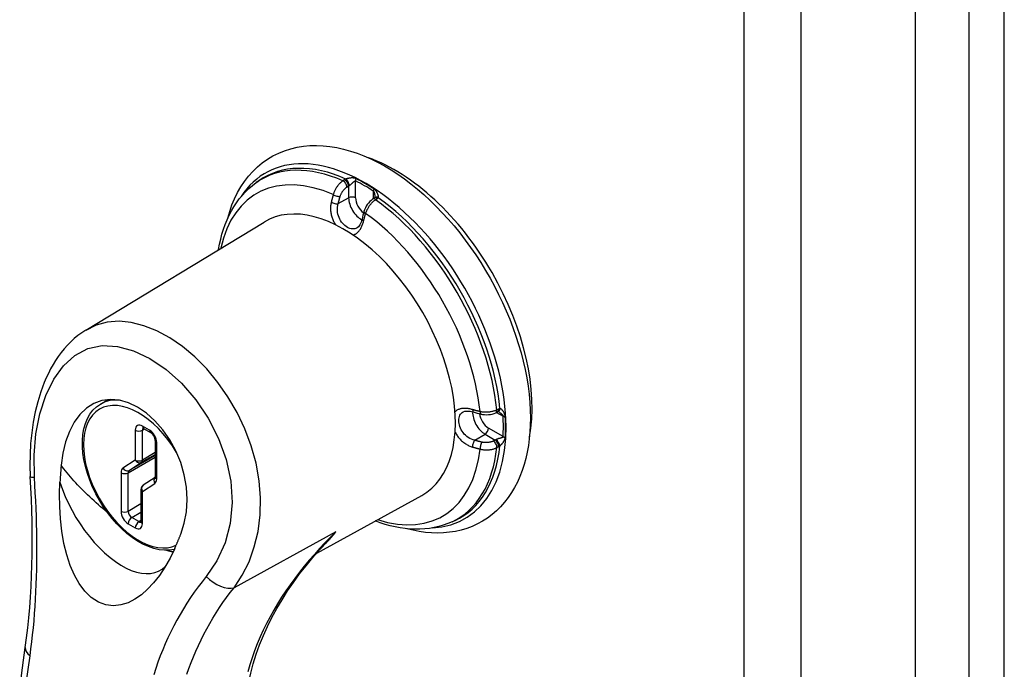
# Model space of a CAD drawing. Header units: inches. Extents: x 209.8 to 247.2, y 62.9 to 133.3.
# Tile 5 of 7: x 232.1 to 236, y 86.7 to 89.3. Entities that reach past the tile are written whole.
import ezdxf

# ---------------------------------------------------------------- set-up
doc = ezdxf.new("R2010")
doc.units = ezdxf.units.IN
doc.header["$MEASUREMENT"] = 0
doc.layers.add('Visible Edges(ANSI)', color=7, linetype='Continuous', lineweight=25)
doc.layers.add('Visible Tangent Edges(ANSI)', color=7, linetype='Continuous', lineweight=25)

msp = doc.modelspace()

# ---------------------------------------------------------------- linework, layer by layer
at = {"layer": 'Visible Edges(ANSI)'}
for p, q in [((235.6508, 111.8192), (235.6508, 63.2531)), ((233.0394, 88.6513), (233.0501, 88.6588)), ((233.5063, 88.5897), (233.5001, 88.5854)), ((233.5079, 88.591), (233.5063, 88.5897)), ((232.3635, 88.0668), (233.07, 88.4951)), ((232.4219, 87.7743), (232.4524, 87.7919)), ((233.9882, 87.7399), (233.9951, 87.7432)), ((233.997, 87.7439), (233.9951, 87.7432)), ((232.5925, 87.678), (232.6207, 87.6617)), ((232.639, 87.63), (232.639, 87.4861)), ((232.6388, 87.4839), (232.5914, 87.4526)), ((232.5825, 87.4359), (232.5825, 87.3086)), ((233.2787, 87.184), (233.695, 87.4126)), ((233.815, 87.308), (233.8268, 87.3135))]:
    msp.add_line(p, q, dxfattribs=at)
at = {"layer": 'Visible Edges(ANSI)', "flags": 128}
for points in [[(232.9262, 88.5102), (232.934, 88.5369), (232.9431, 88.5627), (232.9535, 88.5875), (232.9653, 88.6114), (232.9784, 88.6342), (232.9928, 88.6559), (233.0085, 88.6763), (233.0255, 88.6954), (233.0438, 88.7131), (233.0633, 88.7293), (233.0839, 88.7439), (233.1056, 88.7569), (233.1283, 88.7681), (233.1518, 88.7776), (233.176, 88.7853), (233.2008, 88.7912), (233.2262, 88.7952), (233.252, 88.7975), (233.2782, 88.7981), (233.3046, 88.797), (233.3313, 88.7942), (233.3582, 88.7898), (233.3851, 88.7838), (233.4121, 88.7763), (233.4391, 88.7673), (233.4662, 88.7569), (233.4932, 88.745), (233.5201, 88.7317), (233.5469, 88.7171), (233.5735, 88.7012), (233.5999, 88.6841), (233.6262, 88.6657), (233.6521, 88.6461), (233.6778, 88.6254), (233.7031, 88.6036), (233.728, 88.5807), (233.7525, 88.5568), (233.7765, 88.5319), (233.8001, 88.5061), (233.8231, 88.4794), (233.8455, 88.4519), (233.8673, 88.4236), (233.8885, 88.3946), (233.909, 88.3649), (233.9287, 88.3346), (233.9477, 88.3037), (233.9659, 88.2724), (233.9832, 88.2406), (233.9997, 88.2084), (234.0153, 88.1758), (234.03, 88.143), (234.0437, 88.11), (234.0564, 88.0769), (234.0681, 88.0436), (234.0788, 88.0103), (234.0885, 87.977), (234.0971, 87.9438), (234.1046, 87.9108), (234.111, 87.8779), (234.1163, 87.8453), (234.1204, 87.813), (234.1233, 87.7811), (234.1251, 87.7495), (234.1257, 87.7184)], [(232.8902, 88.386), (232.8938, 88.4068), (232.8983, 88.4272), (232.9034, 88.4471), (232.9093, 88.4666), (232.916, 88.4855), (232.9234, 88.5039), (232.9316, 88.5218), (232.9406, 88.539), (232.9503, 88.5557), (232.9608, 88.5716), (232.9721, 88.5869), (232.9841, 88.6014), (232.9969, 88.6152), (233.0104, 88.6281), (233.0246, 88.6402), (233.0394, 88.6513)], [(233.5001, 88.5854), (233.4942, 88.5809), (233.4888, 88.5758), (233.4838, 88.5702), (233.4792, 88.5641), (233.4751, 88.5576), (233.4715, 88.5508), (233.4685, 88.5438), (233.4661, 88.5366)], [(233.5089, 88.5968), (233.5085, 88.5928), (233.5078, 88.5909)], [(233.4583, 88.5071), (233.4565, 88.5004), (233.4544, 88.4943), (233.452, 88.4888), (233.4494, 88.4839), (233.4466, 88.4798), (233.4439, 88.4765), (233.4385, 88.4721)], [(232.3635, 88.0668), (232.3477, 88.0565), (232.3325, 88.0454), (232.3179, 88.0334), (232.304, 88.0206), (232.2907, 88.0071), (232.2781, 87.993), (232.2662, 87.9782), (232.2549, 87.9628), (232.2441, 87.9468), (232.234, 87.9303), (232.2245, 87.9133), (232.2156, 87.8959), (232.2072, 87.878), (232.1994, 87.8598), (232.1922, 87.8413), (232.1855, 87.8223), (232.1736, 87.7835), (232.1636, 87.7433), (232.1556, 87.7022), (232.1495, 87.6603), (232.1452, 87.6176), (232.1429, 87.5743), (232.1425, 87.5306), (232.1439, 87.4868)], [(232.7402, 87.2588), (232.7542, 87.302), (232.7628, 87.348), (232.7657, 87.3961), (232.7627, 87.4453), (232.7541, 87.4944), (232.7399, 87.5428), (232.7206, 87.5893), (232.6967, 87.6329), (232.6687, 87.6728), (232.6377, 87.708), (232.6041, 87.7378), (232.5689, 87.7617), (232.533, 87.7789), (232.497, 87.7892), (232.4618, 87.7923), (232.4279, 87.7881), (232.3961, 87.7766), (232.3668, 87.7582), (232.3406, 87.7331), (232.3179, 87.7021), (232.2989, 87.6657), (232.2838, 87.6246), (232.2729, 87.5799), (232.2663, 87.5324)], [(232.7146, 87.1989), (232.6952, 87.1957), (232.675, 87.1953), (232.6543, 87.1976), (232.6331, 87.2024), (232.6118, 87.2098), (232.5903, 87.2195), (232.5689, 87.2316), (232.5476, 87.2457), (232.5268, 87.262), (232.5064, 87.2801), (232.4868, 87.3), (232.4679, 87.3214), (232.45, 87.3443), (232.4332, 87.3684), (232.4176, 87.3934), (232.4034, 87.4193), (232.3906, 87.4458), (232.3795, 87.4727), (232.37, 87.4998), (232.3623, 87.5268), (232.3564, 87.5536), (232.3524, 87.5799), (232.3503, 87.6055), (232.3502, 87.6302), (232.3521, 87.6539), (232.3561, 87.6764), (232.362, 87.6974), (232.3701, 87.7169), (232.3801, 87.7345), (232.3922, 87.7501), (232.4062, 87.7634), (232.4219, 87.7743)], [(234.1257, 87.7184), (234.1252, 87.6906), (234.1237, 87.6632), (234.1212, 87.6363), (234.1176, 87.61), (234.113, 87.5842), (234.1074, 87.5591), (234.1007, 87.5346), (234.0929, 87.5108), (234.084, 87.4877), (234.074, 87.4654), (234.063, 87.444), (234.0508, 87.4235), (234.0375, 87.4039), (234.0232, 87.3853), (234.0077, 87.3679), (233.9913, 87.3516), (233.9737, 87.3365), (233.9553, 87.3228), (233.9359, 87.3104), (233.9157, 87.2994), (233.8948, 87.2898), (233.8732, 87.2817), (233.851, 87.2751), (233.8283, 87.27), (233.8052, 87.2664), (233.7817, 87.2642), (233.7579, 87.2635), (233.7338, 87.2642), (233.7096, 87.2662), (233.6852, 87.2697), (233.6608, 87.2744), (233.6362, 87.2805)], [(233.8593, 87.7432), (233.8658, 87.7457), (233.8701, 87.7464), (233.875, 87.7467), (233.8805, 87.7465), (233.8865, 87.7459), (233.8928, 87.7446), (233.8995, 87.7429)], [(233.929, 87.7348), (233.9364, 87.7334), (233.944, 87.7325), (233.9516, 87.7322), (233.9593, 87.7325), (233.9669, 87.7334), (233.9742, 87.7349), (233.9814, 87.7371), (233.9882, 87.7399)], [(234.0025, 87.7418), (233.9988, 87.7435), (233.9969, 87.7438)], [(232.5925, 87.678), (232.5904, 87.679), (232.5897, 87.6792)], [(232.639, 87.63), (232.6387, 87.6336), (232.6377, 87.6381), (232.6359, 87.643), (232.6334, 87.6479), (232.6304, 87.6525), (232.627, 87.6565), (232.6237, 87.6596), (232.6207, 87.6617)], [(232.2663, 87.5324), (232.266, 87.5296), (232.2658, 87.5268), (232.2655, 87.524), (232.2653, 87.5212), (232.2651, 87.5184), (232.2648, 87.5156), (232.2646, 87.5127), (232.2644, 87.5099), (232.2642, 87.5071), (232.264, 87.5043), (232.2637, 87.5015), (232.2635, 87.4986), (232.2633, 87.4958), (232.2631, 87.493), (232.2629, 87.4902), (232.2628, 87.4873), (232.2626, 87.4845), (232.2624, 87.4817), (232.2622, 87.4789), (232.262, 87.476), (232.2619, 87.4732), (232.2617, 87.4703), (232.2615, 87.4675), (232.2614, 87.4647)], [(232.124, 86.8103), (232.1292, 86.8489), (232.1339, 86.8883), (232.1381, 86.9283), (232.1416, 86.9688), (232.1446, 87.0099), (232.1471, 87.0515), (232.149, 87.0936), (232.1504, 87.136), (232.1512, 87.1788), (232.1516, 87.2219), (232.1514, 87.2655), (232.1508, 87.3093), (232.1497, 87.3534), (232.1482, 87.3977), (232.1462, 87.4422), (232.1439, 87.4868)], [(232.6386, 87.4831), (232.6388, 87.4839), (232.639, 87.4861)], [(232.716, 87.2022), (232.6976, 87.1642), (232.6772, 87.1284), (232.6555, 87.0957), (232.6326, 87.0664), (232.6086, 87.0408), (232.5839, 87.0191), (232.5583, 87.0014), (232.5312, 86.9876), (232.5026, 86.9787), (232.473, 86.9755), (232.4431, 86.9792), (232.4135, 86.9901), (232.3856, 87.0084), (232.3601, 87.0333), (232.3378, 87.0633), (232.3187, 87.0973), (232.3023, 87.1352), (232.2885, 87.1771), (232.2774, 87.2225), (232.2689, 87.2707), (232.2633, 87.3195), (232.2604, 87.3683), (232.2598, 87.4167), (232.2614, 87.4647)], [(232.5821, 87.3056), (232.5823, 87.3063), (232.5825, 87.3086)], [(233.815, 87.308), (233.7979, 87.3007), (233.7804, 87.2944), (233.7624, 87.2892), (233.7441, 87.285), (233.7255, 87.2819), (233.7067, 87.2797), (233.6876, 87.2786), (233.6683, 87.2785), (233.6489, 87.2794), (233.6293, 87.2812), (233.6097, 87.284), (233.5899, 87.2877), (233.5701, 87.2923), (233.5503, 87.2978), (233.5305, 87.3042), (233.5106, 87.3114)], [(232.716, 87.2022), (232.7171, 87.2045), (232.7181, 87.2068), (232.7192, 87.2092), (232.7202, 87.2115), (232.7212, 87.2139), (232.7223, 87.2162), (232.7233, 87.2186), (232.7243, 87.2209), (232.7254, 87.2233), (232.7264, 87.2257), (232.7274, 87.228), (232.7284, 87.2304), (232.7294, 87.2328), (232.7304, 87.2352), (232.7314, 87.2375), (232.7324, 87.2399), (232.7334, 87.2423), (232.7344, 87.2446), (232.7354, 87.247), (232.7363, 87.2494), (232.7373, 87.2517), (232.7383, 87.2541), (232.7392, 87.2565), (232.7402, 87.2588)], [(233.009, 86.6705), (233.0174, 86.7084), (233.0274, 86.746), (233.0391, 86.7834), (233.0525, 86.8206), (233.0674, 86.8573), (233.0838, 86.8937), (233.1016, 86.9295), (233.1209, 86.9649), (233.1415, 86.9997), (233.1635, 87.0341), (233.1867, 87.068), (233.2112, 87.1014), (233.2368, 87.1343), (233.2635, 87.1665), (233.2913, 87.1982), (233.32, 87.2292)], [(232.1018, 86.6485), (232.1126, 86.7293), (232.124, 86.8103)]]:
    msp.add_lwpolyline(points, dxfattribs=at)
at = {"layer": 'Visible Edges(ANSI)'}
msp.add_arc((232.6025, 87.4359), 0.02, 123.4657, 180, dxfattribs=at)
for centre, major_axis, ratio, start_param, end_param in [((233.5896, 88.0734), (0.3839, -0.6649), 0.57735, 0.588748, 2.552845), ((233.3864, 87.9561), (0.3125, -0.5413), 0.57735, 6.270842, 9.437121), ((233.7365, 88.5597), (-0.2023, -0.3606), 0.584188, 5.089979, 5.16828), ((234.0841, 87.9574), (0.4134, -0.0051), 0.584026, 4.256552, 4.334872)]:
    msp.add_ellipse(centre, major_axis=major_axis, ratio=ratio, start_param=start_param, end_param=end_param, dxfattribs=at)
at = {"layer": 'Visible Tangent Edges(ANSI)'}
for p, q in [((235.8635, 112.0883), (235.8635, 63.2601)), ((236.0035, 63.2601), (236.0035, 112.0883)), ((234.9713, 111.5583), (234.9713, 62.9923)), ((235.199, 62.9923), (235.199, 111.5583)), ((233.3891, 88.6624), (233.3826, 88.6582)), ((233.433, 88.5908), (233.433, 88.658)), ((233.3989, 88.6337), (233.4054, 88.6379)), ((233.4054, 88.6379), (233.4054, 88.5909)), ((233.5031, 88.6175), (233.5031, 88.5875)), ((233.3639, 88.5678), (233.4054, 88.5909)), ((233.5118, 88.5836), (233.5181, 88.5879)), ((233.9994, 87.7543), (233.9925, 87.751)), ((233.9915, 87.7415), (234.0175, 87.7264)), ((232.6166, 87.6708), (232.5883, 87.6872)), ((232.5883, 87.6708), (232.5966, 87.6756)), ((234.0175, 87.6455), (233.9593, 87.6791)), ((232.56, 87.6708), (232.56, 87.5527)), ((232.5883, 87.5527), (232.5883, 87.6708)), ((233.9049, 87.6308), (233.9457, 87.6552)), ((233.9457, 87.6552), (233.9864, 87.6316)), ((232.6449, 87.478), (232.6449, 87.6219)), ((233.9864, 87.6316), (233.9795, 87.6281)), ((233.9925, 87.6017), (233.9994, 87.6053)), ((232.5317, 87.5024), (232.639, 87.5644)), ((232.639, 87.5711), (232.5355, 87.5114)), ((232.5845, 87.5437), (232.639, 87.5752)), ((232.639, 87.582), (232.5883, 87.5527)), ((232.56, 87.5527), (232.5111, 87.5203)), ((232.5355, 87.5114), (232.5845, 87.5437)), ((232.5035, 87.5024), (232.5035, 87.3494)), ((232.5317, 87.3494), (232.5317, 87.5024)), ((232.5883, 87.4277), (232.6373, 87.4601)), ((232.5883, 87.3004), (232.5883, 87.4277)), ((232.5825, 87.3787), (232.5317, 87.3494)), ((232.5459, 87.3249), (232.5825, 87.346)), ((232.5742, 87.3086), (232.5459, 87.3249)), ((232.5317, 87.3004), (232.56, 87.2841)), ((232.5825, 87.3133), (232.5742, 87.3086)), ((233.3552, 87.2688), (232.9511, 87.0472))]:
    msp.add_line(p, q, dxfattribs=at)
at = {"layer": 'Visible Tangent Edges(ANSI)', "flags": 128}
for points in [[(233.3826, 88.6582), (233.3805, 88.6568), (233.3784, 88.6552), (233.3764, 88.6536), (233.3743, 88.6519), (233.3723, 88.6501), (233.3703, 88.6481), (233.3684, 88.6461), (233.3665, 88.6441), (233.3646, 88.6419), (233.3628, 88.6397), (233.3611, 88.6374), (233.3594, 88.635), (233.3578, 88.6326), (233.3562, 88.6301), (233.3547, 88.6275), (233.3532, 88.625), (233.3519, 88.6224), (233.3506, 88.6197), (233.3494, 88.6171), (233.3482, 88.6144), (233.3472, 88.6116), (233.3462, 88.6089), (233.3454, 88.6062), (233.3446, 88.6035)], [(233.3945, 88.6654), (233.3943, 88.6653), (233.394, 88.6651), (233.3938, 88.665), (233.3936, 88.6649), (233.3933, 88.6648), (233.3931, 88.6647), (233.3929, 88.6645), (233.3926, 88.6644), (233.3924, 88.6643), (233.3922, 88.6642), (233.3919, 88.6641), (233.3917, 88.6639), (233.3915, 88.6638), (233.3913, 88.6637), (233.391, 88.6635), (233.3908, 88.6634), (233.3906, 88.6633), (233.3904, 88.6632), (233.3902, 88.663), (233.3899, 88.6629), (233.3897, 88.6628), (233.3895, 88.6626), (233.3893, 88.6625), (233.3891, 88.6624)], [(233.4343, 88.6668), (233.4325, 88.6676), (233.4307, 88.6683), (233.4288, 88.6688), (233.427, 88.6691), (233.4252, 88.6694), (233.4235, 88.6696), (233.4217, 88.6697), (233.42, 88.6697), (233.4182, 88.6697), (233.4165, 88.6696), (233.4148, 88.6695), (233.4131, 88.6693), (233.4114, 88.6691), (233.4097, 88.6689), (233.4081, 88.6686), (233.4064, 88.6683), (233.4048, 88.668), (233.4032, 88.6677), (233.4016, 88.6673), (233.4, 88.667), (233.3986, 88.6666), (233.3971, 88.6662), (233.3958, 88.6658), (233.3945, 88.6654)], [(233.4081, 88.6397), (233.4092, 88.6403), (233.4102, 88.641), (233.4113, 88.6418), (233.4124, 88.6427), (233.4136, 88.6436), (233.4147, 88.6446), (233.4158, 88.6455), (233.4169, 88.6465), (233.418, 88.6476), (233.4191, 88.6486), (233.4201, 88.6496), (233.4212, 88.6507), (233.4222, 88.6517), (233.4233, 88.6527), (233.4243, 88.6537), (233.4253, 88.6546), (233.4263, 88.6554), (233.4273, 88.6562), (233.4283, 88.6569), (233.4293, 88.6575), (233.4302, 88.6579), (233.4312, 88.6582), (233.4321, 88.6582), (233.433, 88.658)], [(233.3717, 88.5962), (233.3723, 88.598), (233.373, 88.5999), (233.3737, 88.6018), (233.3745, 88.6036), (233.3753, 88.6055), (233.3762, 88.6073), (233.3771, 88.6091), (233.3781, 88.6109), (233.3792, 88.6127), (233.3803, 88.6144), (233.3814, 88.6161), (233.3826, 88.6178), (233.3838, 88.6194), (233.385, 88.621), (233.3863, 88.6225), (233.3876, 88.624), (233.3889, 88.6254), (233.3903, 88.6268), (233.3917, 88.6281), (233.3931, 88.6294), (233.3946, 88.6306), (233.396, 88.6317), (233.3974, 88.6328), (233.3989, 88.6337)], [(233.4054, 88.6379), (233.4055, 88.638), (233.4056, 88.6381), (233.4057, 88.6381), (233.4058, 88.6382), (233.4059, 88.6383), (233.4061, 88.6384), (233.4062, 88.6384), (233.4063, 88.6385), (233.4064, 88.6386), (233.4065, 88.6387), (233.4066, 88.6387), (233.4067, 88.6388), (233.4068, 88.6389), (233.4069, 88.639), (233.4071, 88.639), (233.4072, 88.6391), (233.4073, 88.6392), (233.4074, 88.6392), (233.4075, 88.6393), (233.4076, 88.6394), (233.4078, 88.6395), (233.4079, 88.6395), (233.408, 88.6396), (233.4081, 88.6397)], [(233.5031, 88.6175), (233.5036, 88.6171), (233.5041, 88.6166), (233.5045, 88.616), (233.5049, 88.6154), (233.5053, 88.6146), (233.5057, 88.6139), (233.5061, 88.6131), (233.5064, 88.6122), (233.5067, 88.6113), (233.507, 88.6104), (233.5072, 88.6095), (233.5075, 88.6086), (233.5077, 88.6076), (233.5079, 88.6067), (233.5081, 88.6057), (233.5082, 88.6047), (233.5084, 88.6037), (233.5085, 88.6027), (233.5086, 88.6017), (233.5087, 88.6007), (233.5088, 88.5997), (233.5088, 88.5987), (233.5088, 88.5978), (233.5089, 88.5968)], [(233.5225, 88.5915), (233.5229, 88.5924), (233.5232, 88.5934), (233.5234, 88.5945), (233.5234, 88.5957), (233.5234, 88.597), (233.5232, 88.5984), (233.5229, 88.5998), (233.5225, 88.6013), (233.5221, 88.6028), (233.5215, 88.6043), (233.5209, 88.6059), (233.5202, 88.6075), (233.5194, 88.6091), (233.5185, 88.6107), (233.5176, 88.6123), (233.5165, 88.614), (233.5154, 88.6156), (233.5142, 88.6172), (233.513, 88.6188), (233.5116, 88.6203), (233.5101, 88.6218), (233.5086, 88.6233), (233.5069, 88.6246), (233.5052, 88.6258)], [(233.3365, 88.5736), (233.3357, 88.5699), (233.335, 88.5662), (233.3344, 88.5625), (233.334, 88.5587), (233.3338, 88.5549), (233.3336, 88.551), (233.3336, 88.5472), (233.3337, 88.5433), (233.334, 88.5394), (233.3344, 88.5354), (233.3349, 88.5315), (233.3356, 88.5276), (233.3364, 88.5238), (233.3373, 88.5199), (233.3384, 88.5161), (233.3396, 88.5123), (233.341, 88.5085), (233.3424, 88.5048), (233.344, 88.5012), (233.3456, 88.4976), (233.3474, 88.4941), (233.3493, 88.4906), (233.3512, 88.4873), (233.3533, 88.484)], [(233.3446, 88.6035), (233.3442, 88.6022), (233.3438, 88.601), (233.3435, 88.5997), (233.3431, 88.5985), (233.3427, 88.5972), (233.3424, 88.596), (233.342, 88.5947), (233.3417, 88.5935), (233.3413, 88.5922), (233.341, 88.591), (233.3406, 88.5898), (233.3403, 88.5885), (233.34, 88.5873), (233.3396, 88.586), (233.3393, 88.5848), (233.339, 88.5835), (233.3386, 88.5823), (233.3383, 88.581), (233.338, 88.5798), (233.3377, 88.5785), (233.3374, 88.5773), (233.3371, 88.5761), (233.3368, 88.5748), (233.3365, 88.5736)], [(233.3639, 88.5678), (233.3642, 88.5689), (233.3645, 88.5701), (233.3648, 88.5713), (233.3651, 88.5725), (233.3654, 88.5737), (233.3657, 88.5749), (233.366, 88.576), (233.3663, 88.5772), (233.3667, 88.5784), (233.367, 88.5796), (233.3673, 88.5808), (233.3676, 88.582), (233.368, 88.5831), (233.3683, 88.5843), (233.3686, 88.5855), (233.369, 88.5867), (233.3693, 88.5879), (233.3696, 88.5891), (233.37, 88.5903), (233.3703, 88.5914), (233.3707, 88.5926), (233.371, 88.5938), (233.3714, 88.595), (233.3717, 88.5962)], [(233.4728, 88.5295), (233.4737, 88.5321), (233.4747, 88.5348), (233.4758, 88.5374), (233.4769, 88.5401), (233.4781, 88.5427), (233.4794, 88.5453), (233.4808, 88.5479), (233.4822, 88.5505), (233.4837, 88.553), (233.4853, 88.5555), (233.4869, 88.558), (233.4886, 88.5604), (233.4904, 88.5627), (233.4921, 88.565), (233.494, 88.5672), (233.4958, 88.5694), (233.4977, 88.5715), (233.4997, 88.5735), (233.5017, 88.5754), (233.5037, 88.5772), (233.5057, 88.5789), (233.5077, 88.5806), (233.5098, 88.5821), (233.5118, 88.5836)], [(233.5181, 88.5879), (233.5183, 88.588), (233.5185, 88.5882), (233.5187, 88.5883), (233.5189, 88.5885), (233.5191, 88.5886), (233.5193, 88.5887), (233.5195, 88.5889), (233.5197, 88.589), (233.5198, 88.5892), (233.52, 88.5893), (233.5202, 88.5895), (233.5204, 88.5896), (233.5206, 88.5898), (233.5208, 88.5899), (233.5209, 88.5901), (233.5211, 88.5902), (233.5213, 88.5904), (233.5215, 88.5905), (233.5216, 88.5907), (233.5218, 88.5909), (233.522, 88.591), (233.5221, 88.5912), (233.5223, 88.5913), (233.5225, 88.5915)], [(233.4385, 88.4721), (233.4342, 88.4699), (233.4298, 88.4684), (233.4252, 88.4676), (233.4204, 88.4676), (233.4156, 88.4681), (233.4106, 88.4694), (233.4056, 88.4714), (233.4007, 88.4739), (233.3957, 88.4771), (233.3909, 88.4808), (233.3862, 88.485), (233.3817, 88.4898), (233.3775, 88.495), (233.3737, 88.5007), (233.3702, 88.5067), (233.3672, 88.513), (233.3647, 88.5196), (233.3628, 88.5264), (233.3615, 88.5334), (233.3607, 88.5404), (233.3606, 88.5474), (233.3611, 88.5543), (233.3622, 88.5611), (233.3639, 88.5678)], [(233.4223, 88.444), (233.4247, 88.4446), (233.4272, 88.4454), (233.4295, 88.4464), (233.4319, 88.4475), (233.4341, 88.4488), (233.4363, 88.4503), (233.4385, 88.4519), (233.4406, 88.4537), (233.4426, 88.4556), (233.4446, 88.4577), (233.4465, 88.4599), (233.4484, 88.4623), (233.4502, 88.4648), (233.4519, 88.4674), (233.4535, 88.4701), (233.4551, 88.473), (233.4566, 88.476), (233.458, 88.479), (233.4593, 88.4822), (233.4606, 88.4855), (233.4617, 88.4889), (233.4628, 88.4924), (233.4638, 88.4959), (233.4648, 88.4995)], [(233.4648, 88.4995), (233.4651, 88.5008), (233.4654, 88.502), (233.4657, 88.5032), (233.466, 88.5045), (233.4663, 88.5057), (233.4666, 88.507), (233.4669, 88.5082), (233.4672, 88.5095), (233.4676, 88.5107), (233.4679, 88.512), (233.4682, 88.5132), (233.4686, 88.5145), (233.4689, 88.5157), (233.4692, 88.517), (233.4696, 88.5182), (233.4699, 88.5195), (233.4703, 88.5207), (233.4706, 88.522), (233.471, 88.5232), (233.4713, 88.5245), (233.4717, 88.5257), (233.4721, 88.527), (233.4724, 88.5282), (233.4728, 88.5295)], [(232.9511, 87.0472), (232.9834, 87.0961), (233.0105, 87.1501), (233.0316, 87.2084), (233.0464, 87.2703), (233.0547, 87.3352), (233.0562, 87.4024), (233.0509, 87.4709), (233.0386, 87.54), (233.0194, 87.6085), (232.9941, 87.6756), (232.9632, 87.7405), (232.9272, 87.8023), (232.8869, 87.8602), (232.8428, 87.9134), (232.7957, 87.961), (232.7466, 88.0022), (232.6963, 88.0367), (232.6453, 88.0643), (232.5944, 88.0845), (232.5442, 88.0972), (232.4954, 88.102), (232.4487, 88.0986), (232.4047, 88.0867), (232.3639, 88.0661)], [(232.1602, 87.4842), (232.1588, 87.5718), (232.1661, 87.6566), (232.1819, 87.7362), (232.2057, 87.8088), (232.2371, 87.8725), (232.2755, 87.9258), (232.3205, 87.9669), (232.3717, 87.994), (232.4283, 88.0058), (232.4894, 88.0026), (232.5532, 87.9853), (232.6179, 87.9546), (232.6818, 87.9115), (232.7432, 87.8567), (232.7998, 87.7915), (232.8493, 87.7181), (232.8901, 87.6385), (232.9204, 87.5548), (232.9386, 87.4693), (232.9436, 87.3842), (232.9357, 87.3019), (232.9154, 87.2245), (232.8833, 87.1536), (232.8408, 87.0912)], [(233.8962, 87.7522), (233.8926, 87.7532), (233.889, 87.7541), (233.8855, 87.7549), (233.882, 87.7556), (233.8785, 87.7562), (233.8751, 87.7566), (233.8717, 87.7569), (233.8684, 87.7572), (233.8651, 87.7572), (233.8619, 87.7572), (233.8588, 87.757), (233.8557, 87.7567), (233.8528, 87.7563), (233.8499, 87.7557), (233.8471, 87.7551), (233.8444, 87.7543), (233.8418, 87.7533), (233.8393, 87.7523), (233.837, 87.7511), (233.8347, 87.7498), (233.8326, 87.7483), (233.8305, 87.7467), (233.8286, 87.745), (233.8269, 87.7432)], [(233.9262, 87.7442), (233.9249, 87.7445), (233.9236, 87.7448), (233.9223, 87.7452), (233.9211, 87.7455), (233.9198, 87.7458), (233.9186, 87.7461), (233.9173, 87.7464), (233.916, 87.7468), (233.9148, 87.7471), (233.9135, 87.7474), (233.9123, 87.7477), (233.911, 87.7481), (233.9098, 87.7484), (233.9085, 87.7487), (233.9073, 87.7491), (233.9061, 87.7494), (233.9048, 87.7498), (233.9036, 87.7501), (233.9023, 87.7505), (233.9011, 87.7508), (233.8999, 87.7512), (233.8986, 87.7515), (233.8974, 87.7519), (233.8962, 87.7522)], [(233.9925, 87.751), (233.9903, 87.7499), (233.9879, 87.7489), (233.9854, 87.748), (233.9829, 87.7471), (233.9803, 87.7463), (233.9777, 87.7455), (233.975, 87.7448), (233.9722, 87.7442), (233.9694, 87.7437), (233.9666, 87.7432), (233.9637, 87.7428), (233.9608, 87.7425), (233.9579, 87.7422), (233.9549, 87.742), (233.952, 87.7419), (233.9491, 87.7419), (233.9461, 87.7419), (233.9432, 87.742), (233.9403, 87.7422), (233.9374, 87.7425), (233.9345, 87.7428), (233.9317, 87.7432), (233.9289, 87.7437), (233.9262, 87.7442)], [(234.0047, 87.7562), (234.0045, 87.7562), (234.0043, 87.7561), (234.004, 87.756), (234.0038, 87.756), (234.0036, 87.7559), (234.0034, 87.7558), (234.0032, 87.7558), (234.0029, 87.7557), (234.0027, 87.7556), (234.0025, 87.7555), (234.0023, 87.7555), (234.0021, 87.7554), (234.0018, 87.7553), (234.0016, 87.7552), (234.0014, 87.7551), (234.0012, 87.755), (234.0009, 87.7549), (234.0007, 87.7549), (234.0005, 87.7548), (234.0003, 87.7547), (234.0001, 87.7546), (233.9998, 87.7545), (233.9996, 87.7544), (233.9994, 87.7543)], [(234.0258, 87.7241), (234.0256, 87.7262), (234.0253, 87.7283), (234.0248, 87.7304), (234.0242, 87.7324), (234.0236, 87.7344), (234.0228, 87.7363), (234.022, 87.7381), (234.0212, 87.7399), (234.0203, 87.7416), (234.0194, 87.7432), (234.0184, 87.7447), (234.0174, 87.7462), (234.0164, 87.7477), (234.0154, 87.749), (234.0143, 87.7502), (234.0132, 87.7514), (234.0121, 87.7525), (234.011, 87.7534), (234.01, 87.7543), (234.0089, 87.755), (234.0078, 87.7555), (234.0067, 87.7559), (234.0057, 87.7562), (234.0047, 87.7562)], [(233.9049, 87.6308), (233.8983, 87.6327), (233.8918, 87.6351), (233.8856, 87.6381), (233.8796, 87.6417), (233.8739, 87.6459), (233.8685, 87.6505), (233.8636, 87.6556), (233.8592, 87.661), (233.8553, 87.6668), (233.8518, 87.6728), (233.8488, 87.679), (233.8464, 87.6852), (233.8444, 87.6915), (233.8431, 87.6977), (233.8422, 87.7037), (233.842, 87.7095), (233.8423, 87.7151), (233.8431, 87.7203), (233.8445, 87.7252), (233.8464, 87.7298), (233.8488, 87.7339), (233.8518, 87.7375), (233.8553, 87.7406), (233.8593, 87.7432)], [(234.0025, 87.7418), (234.0033, 87.7413), (234.0042, 87.7408), (234.005, 87.7402), (234.0058, 87.7397), (234.0066, 87.7391), (234.0074, 87.7385), (234.0082, 87.7379), (234.009, 87.7373), (234.0098, 87.7367), (234.0106, 87.736), (234.0113, 87.7354), (234.012, 87.7347), (234.0127, 87.734), (234.0134, 87.7333), (234.014, 87.7327), (234.0146, 87.732), (234.0152, 87.7312), (234.0157, 87.7305), (234.0162, 87.7298), (234.0166, 87.7291), (234.017, 87.7284), (234.0172, 87.7277), (234.0174, 87.7271), (234.0175, 87.7264)], [(233.8272, 87.6635), (233.829, 87.6601), (233.8309, 87.6567), (233.833, 87.6534), (233.8351, 87.6501), (233.8373, 87.6468), (233.8397, 87.6436), (233.8421, 87.6405), (233.8447, 87.6375), (233.8474, 87.6346), (233.8501, 87.6317), (233.853, 87.629), (233.856, 87.6263), (233.859, 87.6238), (233.8621, 87.6214), (233.8653, 87.6191), (233.8686, 87.6169), (233.8719, 87.6148), (233.8752, 87.6129), (233.8786, 87.6111), (233.8821, 87.6094), (233.8856, 87.6079), (233.8891, 87.6065), (233.8926, 87.6052), (233.8962, 87.6041)], [(233.9892, 87.6331), (233.9891, 87.633), (233.989, 87.633), (233.9889, 87.6329), (233.9888, 87.6328), (233.9886, 87.6328), (233.9885, 87.6327), (233.9884, 87.6326), (233.9883, 87.6326), (233.9882, 87.6325), (233.988, 87.6325), (233.9879, 87.6324), (233.9878, 87.6323), (233.9877, 87.6323), (233.9876, 87.6322), (233.9875, 87.6321), (233.9873, 87.6321), (233.9872, 87.632), (233.9871, 87.632), (233.987, 87.6319), (233.9869, 87.6319), (233.9867, 87.6318), (233.9866, 87.6318), (233.9865, 87.6317), (233.9864, 87.6316)], [(234.0175, 87.6455), (234.0173, 87.6446), (234.0168, 87.6438), (234.0161, 87.6431), (234.0152, 87.6425), (234.0143, 87.642), (234.0132, 87.6415), (234.012, 87.641), (234.0107, 87.6406), (234.0094, 87.6401), (234.0081, 87.6397), (234.0067, 87.6393), (234.0053, 87.6389), (234.0039, 87.6385), (234.0024, 87.6381), (234.001, 87.6377), (233.9996, 87.6373), (233.9981, 87.6368), (233.9967, 87.6363), (233.9954, 87.6359), (233.994, 87.6353), (233.9927, 87.6348), (233.9915, 87.6343), (233.9903, 87.6337), (233.9892, 87.6331)], [(234.0047, 87.6085), (234.0057, 87.6094), (234.0067, 87.6103), (234.0078, 87.6114), (234.0089, 87.6125), (234.0099, 87.6136), (234.011, 87.6148), (234.0121, 87.616), (234.0132, 87.6173), (234.0143, 87.6186), (234.0153, 87.6199), (234.0164, 87.6212), (234.0174, 87.6226), (234.0184, 87.624), (234.0194, 87.6254), (234.0203, 87.6269), (234.0212, 87.6284), (234.022, 87.6299), (234.0228, 87.6315), (234.0236, 87.6331), (234.0242, 87.6348), (234.0248, 87.6365), (234.0253, 87.6383), (234.0256, 87.6402), (234.0258, 87.6422)], [(233.8962, 87.6041), (233.8974, 87.6038), (233.8986, 87.6034), (233.8999, 87.603), (233.9011, 87.6027), (233.9023, 87.6023), (233.9036, 87.602), (233.9048, 87.6016), (233.9061, 87.6013), (233.9073, 87.601), (233.9085, 87.6006), (233.9098, 87.6003), (233.911, 87.6), (233.9123, 87.5996), (233.9135, 87.5993), (233.9148, 87.599), (233.916, 87.5987), (233.9173, 87.5983), (233.9186, 87.598), (233.9198, 87.5977), (233.9211, 87.5974), (233.9223, 87.5971), (233.9236, 87.5968), (233.9249, 87.5965), (233.9262, 87.5962)], [(233.9334, 87.6234), (233.9322, 87.6236), (233.931, 87.6239), (233.9298, 87.6242), (233.9286, 87.6245), (233.9274, 87.6248), (233.9262, 87.6251), (233.925, 87.6254), (233.9238, 87.6257), (233.9226, 87.626), (233.9214, 87.6263), (233.9202, 87.6266), (233.919, 87.6269), (233.9178, 87.6272), (233.9166, 87.6275), (233.9155, 87.6278), (233.9143, 87.6282), (233.9131, 87.6285), (233.9119, 87.6288), (233.9107, 87.6291), (233.9096, 87.6295), (233.9084, 87.6298), (233.9072, 87.6301), (233.9061, 87.6305), (233.9049, 87.6308)], [(233.9262, 87.5962), (233.9289, 87.5955), (233.9317, 87.5949), (233.9345, 87.5944), (233.9374, 87.5939), (233.9403, 87.5935), (233.9432, 87.5933), (233.9462, 87.5931), (233.9491, 87.5929), (233.952, 87.5929), (233.955, 87.5929), (233.9579, 87.5931), (233.9608, 87.5933), (233.9637, 87.5935), (233.9666, 87.5939), (233.9694, 87.5944), (233.9722, 87.5949), (233.975, 87.5955), (233.9777, 87.5962), (233.9803, 87.5969), (233.9829, 87.5977), (233.9855, 87.5986), (233.9879, 87.5996), (233.9903, 87.6006), (233.9925, 87.6017)], [(233.9795, 87.6281), (233.9779, 87.6273), (233.9763, 87.6266), (233.9746, 87.6259), (233.9729, 87.6253), (233.9711, 87.6247), (233.9692, 87.6241), (233.9673, 87.6236), (233.9654, 87.6232), (233.9635, 87.6228), (233.9615, 87.6224), (233.9595, 87.6222), (233.9575, 87.6219), (233.9555, 87.6217), (233.9534, 87.6216), (233.9514, 87.6215), (233.9494, 87.6215), (233.9473, 87.6216), (233.9453, 87.6217), (233.9432, 87.6218), (233.9412, 87.622), (233.9392, 87.6223), (233.9373, 87.6226), (233.9353, 87.6229), (233.9334, 87.6234)], [(233.9994, 87.6053), (233.9996, 87.6054), (233.9998, 87.6055), (234.0001, 87.6056), (234.0003, 87.6058), (234.0005, 87.6059), (234.0007, 87.606), (234.0009, 87.6061), (234.0012, 87.6063), (234.0014, 87.6064), (234.0016, 87.6065), (234.0018, 87.6066), (234.0021, 87.6068), (234.0023, 87.6069), (234.0025, 87.607), (234.0027, 87.6072), (234.0029, 87.6073), (234.0032, 87.6075), (234.0034, 87.6076), (234.0036, 87.6077), (234.0038, 87.6079), (234.004, 87.608), (234.0043, 87.6082), (234.0045, 87.6083), (234.0047, 87.6085)], [(232.4495, 87.345), (232.4405, 87.3525), (232.4315, 87.3602), (232.4227, 87.3679), (232.4138, 87.3757), (232.4051, 87.3835), (232.3965, 87.3914), (232.3879, 87.3993), (232.3794, 87.4072), (232.3711, 87.4151), (232.3629, 87.4231), (232.3548, 87.431), (232.3468, 87.439), (232.339, 87.447), (232.3314, 87.4549), (232.3239, 87.4629), (232.3167, 87.4708), (232.3096, 87.4787), (232.3027, 87.4865), (232.296, 87.4943), (232.2896, 87.502), (232.2834, 87.5097), (232.2774, 87.5173), (232.2715, 87.5249), (232.2656, 87.5327)], [(232.1427, 86.7778), (232.1465, 86.8048), (232.1499, 86.8322), (232.1531, 86.8599), (232.156, 86.8878), (232.1587, 86.916), (232.161, 86.9445), (232.1631, 86.9731), (232.1649, 87.002), (232.1664, 87.0311), (232.1677, 87.0604), (232.1687, 87.0898), (232.1694, 87.1194), (232.1699, 87.1491), (232.1702, 87.179), (232.1701, 87.2091), (232.1699, 87.2393), (232.1694, 87.2696), (232.1687, 87.3), (232.1678, 87.3306), (232.1667, 87.3612), (232.1653, 87.3919), (232.1638, 87.4226), (232.1621, 87.4534), (232.1602, 87.4842)], [(232.2613, 87.4646), (232.271, 87.4364), (232.2823, 87.4083), (232.2951, 87.3803), (232.3094, 87.3528), (232.3249, 87.3257), (232.3415, 87.2994), (232.3592, 87.274), (232.3779, 87.2496), (232.3975, 87.2265), (232.4178, 87.2048), (232.4385, 87.1848), (232.4597, 87.1667), (232.4811, 87.1506), (232.5024, 87.1367), (232.5235, 87.1251), (232.5442, 87.1158), (232.5645, 87.109), (232.5841, 87.1047), (232.6027, 87.103), (232.6204, 87.1037), (232.6369, 87.1069), (232.6523, 87.1126), (232.6662, 87.1206), (232.6786, 87.1308)], [(233.3552, 87.2688), (233.333, 87.2468), (233.3113, 87.2245), (233.2901, 87.2018), (233.2694, 87.1789), (233.2492, 87.1556), (233.2295, 87.1319), (233.2103, 87.108), (233.1918, 87.0837), (233.1738, 87.0591), (233.1565, 87.0342), (233.1399, 87.009), (233.1239, 86.9836), (233.1086, 86.9578), (233.0941, 86.9318), (233.0802, 86.9054), (233.0672, 86.8788), (233.0549, 86.8519), (233.0434, 86.8247), (233.0327, 86.7973), (233.0229, 86.7697), (233.0139, 86.7419), (233.0059, 86.714)], [(233.3073, 87.2157), (233.3095, 87.2178), (233.3116, 87.2198), (233.3137, 87.2219), (233.3157, 87.2239), (233.3178, 87.226), (233.3199, 87.2281), (233.3219, 87.2303), (233.324, 87.2324), (233.326, 87.2346), (233.328, 87.2367), (233.33, 87.2389), (233.332, 87.2411), (233.334, 87.2434), (233.336, 87.2456), (233.3379, 87.2478), (233.3399, 87.2501), (233.3418, 87.2524), (233.3438, 87.2547), (233.3457, 87.257), (233.3476, 87.2593), (233.3495, 87.2617), (233.3514, 87.264), (233.3533, 87.2664), (233.3552, 87.2688)], [(233.3552, 87.2688), (233.3538, 87.2671), (233.3523, 87.2654), (233.3509, 87.2637), (233.3494, 87.262), (233.348, 87.2603), (233.3465, 87.2586), (233.3451, 87.257), (233.3436, 87.2553), (233.3422, 87.2536), (233.3407, 87.252), (233.3393, 87.2503), (233.3378, 87.2487), (233.3363, 87.247), (233.3349, 87.2454), (233.3334, 87.2437), (233.3319, 87.2421), (233.3304, 87.2405), (233.329, 87.2388), (233.3275, 87.2372), (233.326, 87.2356), (233.3245, 87.234), (233.323, 87.2324), (233.3215, 87.2308), (233.32, 87.2292)], [(232.7097, 87.1883), (232.7087, 87.1885), (232.7077, 87.1886), (232.7067, 87.1888), (232.7057, 87.189), (232.7047, 87.1892), (232.7037, 87.1894), (232.7027, 87.1897), (232.7016, 87.1899), (232.7006, 87.1902), (232.6995, 87.1904), (232.6985, 87.1907), (232.6974, 87.191), (232.6963, 87.1913), (232.6952, 87.1916), (232.6941, 87.1919), (232.693, 87.1922), (232.6919, 87.1925), (232.6907, 87.1929), (232.6896, 87.1932), (232.6884, 87.1936), (232.6873, 87.194), (232.6861, 87.1943), (232.6849, 87.1947), (232.6837, 87.1951)], [(232.8408, 87.0912), (232.8246, 87.0709), (232.8088, 87.0502), (232.7935, 87.0292), (232.7787, 87.0078), (232.7644, 86.9861), (232.7506, 86.964), (232.7373, 86.9416), (232.7245, 86.919), (232.7123, 86.896), (232.7005, 86.8727), (232.6893, 86.8491), (232.6787, 86.8252), (232.6685, 86.8011), (232.6589, 86.7767), (232.6498, 86.752), (232.6412, 86.7269), (232.6332, 86.7017)], [(232.7647, 86.7041), (232.7727, 86.7275), (232.7813, 86.7507), (232.7904, 86.7736), (232.7999, 86.7963), (232.8099, 86.8187), (232.8204, 86.8409), (232.8313, 86.8628), (232.8428, 86.8844), (232.8547, 86.9058), (232.8671, 86.9269), (232.88, 86.9477), (232.8933, 86.9683), (232.9071, 86.9885), (232.9213, 87.0084), (232.936, 87.028), (232.9511, 87.0472)], [(232.1276, 86.6697), (232.1427, 86.7778)]]:
    msp.add_lwpolyline(points, dxfattribs=at)
at = {"layer": 'Visible Tangent Edges(ANSI)'}
for centre, major_axis, ratio, start_param, end_param in [((233.4704, 88.0046), (0.3951, -0.6843), 0.57735, 5.994913, 9.71305), ((233.4087, 87.969), (-0.3687, 0.6386), 0.57735, 5.621055, 6.853529), ((233.4472, 87.9912), (-0.3883, 0.6725), 0.57735, 5.615735, 6.334713), ((233.4585, 87.9977), (-0.3889, 0.6736), 0.57735, 5.614372, 6.334713), ((233.3852, 88.6419), (-0.0106, 0.0166), 0.522168, 3.901264, 5.588401), ((233.3917, 88.6461), (-0.0106, 0.0166), 0.522174, 3.901268, 5.588093), ((233.3971, 88.6491), (-0.0085, 0.0177), 0.398913, 3.973394, 5.644196), ((233.4469, 88.666), (0.0089, 0.0176), 0.612921, 1.827198, 2.322261), ((233.468, 88.0032), (0.3893, -0.6744), 0.57735, 2.292514, 2.419875), ((233.4697, 88.0042), (-0.394, 0.6825), 0.57735, 5.434107, 5.561467), ((233.517, 88.6255), (-0.0107, -0.0165), 0.539439, 5.0326, 5.527663), ((233.3503, 88.5759), (-0.0191, 0.0047), 0.374452, 0.861545, 2.455625), ((233.3581, 88.6044), (-0.0188, 0.0057), 0.315882, 0.871925, 2.47408), ((233.4191, 88.5827), (0.0197, 0), 0.57735, 0.785398, 2.338741), ((233.4544, 88.5626), (0.0346, -0.06), 0.57735, 3.926991, 5.56378), ((233.468, 88.5705), (-0.0248, 0.0429), 0.57735, 0.785398, 2.263129), ((233.5112, 88.5692), (-0.0111, 0.0162), 0.542264, 5.337087, 6.283185), ((233.5175, 88.5735), (-0.0111, 0.0162), 0.542269, 5.337402, 6.283185), ((233.5218, 88.5771), (-0.0139, 0.0139), 0.620445, 5.231744, 6.283185), ((233.4472, 87.9912), (0.3883, -0.6725), 0.57735, 0.903346, 2.238247), ((233.4585, 87.9977), (0.3889, -0.6736), 0.57735, 0.901983, 2.23961), ((233.485, 88.5311), (-0.0189, 0.0055), 0.308159, 0, 0.963396), ((233.4774, 88.5025), (-0.0192, 0.0045), 0.368242, 0, 0.93795), ((233.4087, 87.969), (0.3687, -0.6386), 0.57735, 0.908666, 2.232927), ((232.5732, 87.4866), (0.1545, -0.2676), 0.57735, 1.595994, 6.247854), ((232.5843, 87.493), (-0.1624, 0.2813), 0.57735, 5.859126, 6.283185), ((233.9051, 87.7617), (-0.0057, -0.0189), 0.368242, 5.345236, 6.283185), ((233.9798, 87.7576), (0.0085, -0.0178), 0.542264, 0, 0.946098), ((233.9866, 87.7609), (0.0085, -0.0178), 0.542269, 0, 0.945783), ((233.9919, 87.7629), (0.0051, -0.019), 0.620445, 0, 1.051442), ((233.9457, 87.7117), (0.0346, -0.06), 0.57735, 3.860998, 5.497787), ((233.9593, 87.7196), (-0.0248, 0.0429), 0.57735, 0.878464, 2.356194), ((233.9337, 87.754), (-0.0047, -0.0191), 0.308159, 5.319789, 6.283185), ((234.0315, 87.7345), (0.0197, 0.0011), 0.539439, 3.897115, 4.392178), ((233.468, 88.0032), (0.3893, -0.6744), 0.57735, 0.721718, 0.849078), ((233.4697, 88.0042), (-0.394, 0.6825), 0.57735, 3.863311, 3.990671), ((232.5883, 87.6545), (-0.02, 0.0346), 0.57735, 5.497787, 7.068583), ((232.6025, 87.6953), (-0.01, -0.0173), 0.57735, 5.497787, 6.283185), ((232.6025, 87.6627), (-0.01, 0.0173), 0.57735, 0.167906, 0.785398), ((233.9454, 87.6711), (0.0098, 0.017), 0.57735, 3.944444, 5.497787), ((232.5742, 87.679), (-0.02, 0), 0.57735, 0.785398, 2.356194), ((232.6307, 87.679), (-0.01, -0.0173), 0.57735, 5.497787, 6.283185), ((232.6166, 87.6382), (-0.02, 0.0346), 0.57735, 3.926991, 5.497787), ((233.9919, 87.6189), (0.0111, -0.0163), 0.398913, 0.638989, 2.309792), ((234.0315, 87.6536), (0.0197, -0.0011), 0.612921, 3.960924, 4.455987), ((232.659, 87.63), (-0.02, 0), 0.57735, 0, 0.785398), ((233.4087, 87.969), (0.3687, -0.6386), 0.57735, 5.712841, 6.945316), ((233.4472, 87.9912), (0.3883, -0.6725), 0.57735, 6.231658, 6.950635), ((233.4585, 87.9977), (0.3889, -0.6736), 0.57735, 6.231658, 6.951999), ((233.9051, 87.6149), (0.0055, 0.0189), 0.374452, 0.685968, 2.280047), ((233.9337, 87.6074), (0.0045, 0.0192), 0.315882, 0.667512, 2.269668), ((233.9798, 87.6122), (-0.009, 0.0175), 0.522168, 3.836377, 5.523513), ((233.9866, 87.6157), (0.009, -0.0175), 0.522174, 0.695093, 2.381917), ((232.5317, 87.4861), (-0.02, 0.0346), 0.57735, 0.034951, 0.785398), ((232.5252, 87.5285), (0.011, -0.0167), 0.815998, 4.663011, 6.233808), ((232.5742, 87.5608), (0.02, 0), 0.57735, 3.926991, 5.497787), ((232.5742, 87.5608), (0.011, -0.0167), 0.815998, 4.663011, 6.233808), ((232.5742, 87.5608), (0.01, -0.0173), 0.57735, 0.034951, 0.785398), ((232.2422, 87.4923), (-0.0983, -0.0055), 0.064268, 0, 0.579264), ((232.5176, 87.5106), (-0.02, 0), 0.57735, 0.785398, 2.356194), ((232.5459, 87.4943), (-0.01, 0.0173), 0.57735, 0.034951, 0.785398), ((232.6514, 87.4682), (-0.011, 0.0167), 0.815998, 0.123049, 1.521419), ((232.6166, 87.4943), (0.02, -0.0346), 0.57735, 0.034951, 0.785398), ((232.659, 87.4861), (-0.02, 0), 0.57735, 0, 0.785398), ((232.6025, 87.4359), (-0.011, 0.0167), 0.815998, 0, 1.521419), ((232.6025, 87.4359), (-0.02, 0), 0.57735, 0, 0.785398), ((232.5176, 87.3576), (0.02, 0), 0.57735, 3.926991, 5.497787), ((232.5317, 87.3331), (0.02, -0.0346), 0.57735, 3.926991, 5.497787), ((232.5459, 87.3412), (-0.01, 0.0173), 0.57735, 0.785398, 2.356194), ((232.5459, 87.3086), (0.01, 0.0173), 0.57735, 0.785398, 2.356194), ((232.5742, 87.2922), (0.01, 0.0173), 0.57735, 0.785398, 2.356194), ((232.56, 87.3167), (0.02, -0.0346), 0.57735, 5.497787, 7.068583), ((232.5742, 87.3249), (0.01, -0.0173), 0.57735, 5.497787, 6.11528), ((232.6025, 87.3086), (-0.02, 0), 0.57735, 0, 0.785398), ((232.8894, 87.1186), (0.0773, -0.061), 0.536564, 4.49591, 5.938841), ((232.2214, 86.7962), (-0.0974, 0.0141), 0.464529, 0, 0.700966)]:
    msp.add_ellipse(centre, major_axis=major_axis, ratio=ratio, start_param=start_param, end_param=end_param, dxfattribs=at)

doc.saveas('drawing.dxf')
